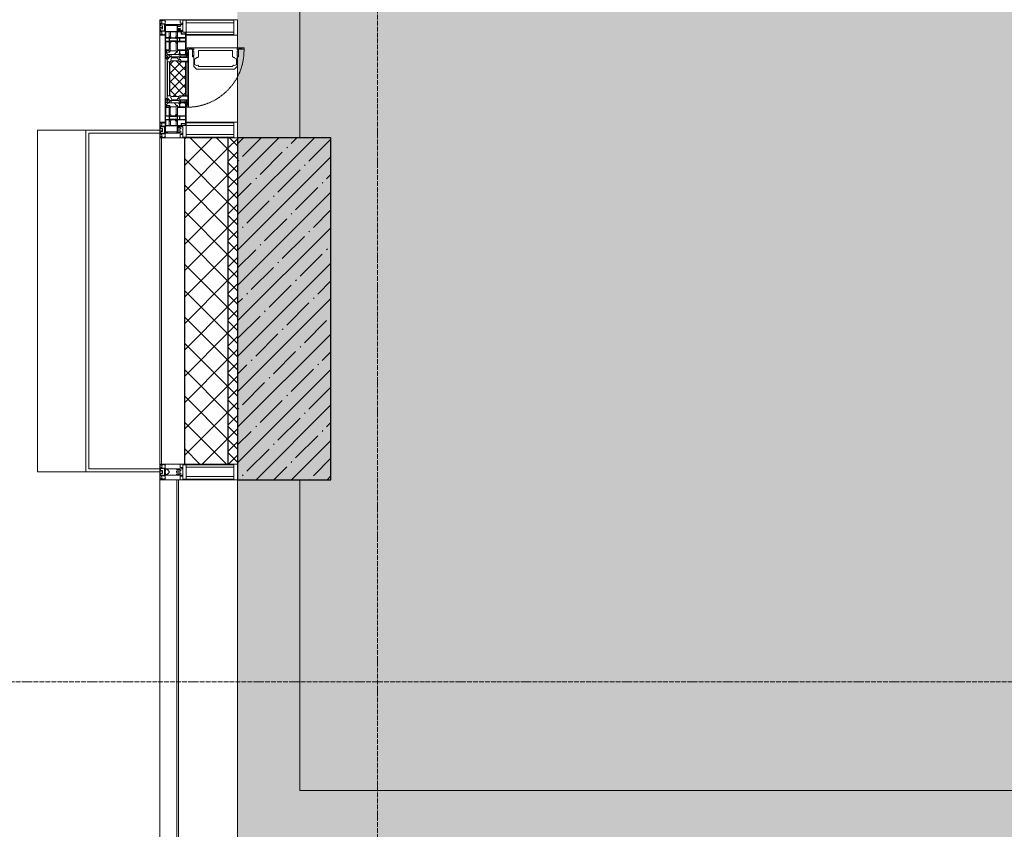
# Model space of a CAD drawing. Header units: millimetres. Extents: x -542966 to 178656, y -69521 to 267189.
# Tile 90 of 256: x -193454 to -190288, y 224961 to 227566. Entities that reach past the tile are written whole.
import ezdxf

# ---------------------------------------------------------------- set-up
doc = ezdxf.new("R2010")
doc.units = ezdxf.units.MM
doc.linetypes.add('-D1-02х01', pattern=[3, 2, -1])
doc.linetypes.add('-D1d1-15x02', pattern=[19, 15, -2, 0, -2])
for name, color, linetype, lineweight in [('_0', 7, 'Continuous', 13), ('A-COLS', 7, 'Continuous', 5), ('A-DETL-GENF', 7, 'Continuous', 5), ('A-GLAZ', 7, 'Continuous', 5), ('A-GLAZ-CURT', 8, 'Continuous', 5), ('A-GLAZ-CWMG', 8, 'Continuous', 5), ('A-WALL', 7, 'Continuous', 5), ('A-WALL-FNSH', 8, 'Continuous', 5), ('I-WALL', 7, 'Continuous', 5), ('S-COLS', 7, 'Continuous', 5), ('S-GRID', 7, 'Continuous', 5)]:
    doc.layers.add(name, color=color, linetype=linetype, lineweight=lineweight)

# ---------------------------------------------------------------- blocks, each defined once
blk = doc.blocks.new('Rectangular Mullion - 50Wx250H-2623690-50_AS_M_L19')
at = {"layer": 'A-DETL-GENF'}
for p, q in [((-25, 84), (-25, 250)), ((-25, 250), (0, 250)), ((-23, 237.3), (0, 237.3)), ((-23, 237.3), (-23, 84)), ((-14.9, 84), (-14.9, 237.3)), ((25, 250), (0, 250)), ((23, 237.3), (0, 237.3)), ((14.9, 84), (14.9, 237.3)), ((23, 237.3), (23, 73.6)), ((25, 65.2), (25, 250)), ((0, 84), (-15, 84)), ((-0.5, 73.6), (-15, 73.6)), ((-10, 71.3), (-12, 71.3)), ((-10, 57.4), (-10, 71.3)), ((-7, 65.2), (-5.9, 67.3)), ((-7, 65.2), (-7, 57)), ((-4.1, 67.3), (-5.9, 67.3)), ((-4.1, 67.3), (-2.9, 65.1)), ((-2.9, 65.1), (-2.9, 57)), ((0, 84), (23, 84)), ((0.5, 73.6), (23, 73.6)), ((4.1, 67.3), (2.9, 65.1)), ((2.9, 65.1), (2.9, 57)), ((4.1, 67.3), (5.9, 67.3)), ((7, 65.2), (5.9, 67.3)), ((7, 65.2), (7, 54.7)), ((10, 71.3), (14, 71.3)), ((10, 53), (10, 71.3)), ((14, 71.3), (14, 65.2)), ((14, 65.2), (25, 65.2)), ((8.7, 53), (7, 54.7)), ((8.7, 53), (10, 53)), ((10, 53), (10, 17)), ((-23.8, 14.6), (-25, 14.2)), ((-25, 0), (-25, 14.2)), ((-23.8, 17), (-23.8, 14.6)), ((-22.5, 10.6), (-23.8, 14.6)), ((-22.5, 10.6), (-23.7, 9.9)), ((-23.7, 1.3), (-23.7, 9.9)), ((-23.7, 1.3), (-11.8, 1.3)), ((-23.2, 10.2), (-22.5, 8)), ((-22.5, 8), (-22.5, 4.5)), ((-21.3, 4.5), (-22.5, 4.5)), ((-22.3, 17), (-22.3, 16)), ((-22.3, 16), (-21.3, 16)), ((-19.9, 17), (-21.3, 16)), ((-21.3, 4.5), (-21.3, 6.5)), ((-21.3, 6.5), (-14.2, 6.5)), ((-7.4, 16.6), (-18.4, 16.6)), ((-14.2, 6.5), (-14.2, 4.5)), ((-13.2, 4.5), (-14.2, 4.5)), ((-13.2, 4.5), (-12.2, 7.2)), ((-12.7, 7.6), (-11.3, 11.4)), ((-12.7, 7.6), (-11.8, 6.9)), ((-12.2, 9), (-12.2, 14.8)), ((-12.2, 14.8), (0, 14.8)), ((-11.8, 1.3), (-11.8, 6.9)), ((-10.5, 11.2), (-11.3, 11.4)), ((-10.5, 1.5), (-10.5, 11.2)), ((-4.8, 1.5), (-10.5, 1.5)), ((0, 8), (-4.8, 8)), ((-4.8, 1.5), (-4.8, 8)), ((-2.6, 16.8), (0, 16.8)), ((2.6, 16.8), (0, 16.8)), ((0, 14.8), (0, 16.8)), ((0, 14.8), (0, 16.8)), ((12.2, 14.8), (0, 14.8)), ((0, 0), (0, 8)), ((0, 8), (4.8, 8)), ((0, 0), (0, 8)), ((4.8, 1.5), (4.8, 8)), ((4.8, 1.5), (10.5, 1.5)), ((8.5, 23), (6, 25.5)), ((6, 18), (7.4, 18)), ((7.4, 18), (7.4, 16.6)), ((7.4, 16.6), (18.4, 16.6)), ((7.5, 18.5), (8.5, 18.5)), ((7.5, 17), (7.5, 18.5)), ((10, 17), (7.5, 17)), ((8.5, 18.5), (8.5, 23)), ((10.5, 11.2), (11.3, 11.4)), ((10.5, 1.5), (10.5, 11.2)), ((12.7, 7.6), (11.3, 11.4)), ((12.7, 7.6), (11.8, 6.9)), ((11.8, 1.3), (11.8, 6.9)), ((23.7, 1.3), (11.8, 1.3)), ((12.2, 9), (12.2, 14.8)), ((13.2, 4.5), (12.2, 7.2)), ((13.2, 4.5), (14.2, 4.5)), ((21.3, 6.5), (14.2, 6.5)), ((14.2, 6.5), (14.2, 4.5)), ((18.4, 16.6), (19, 17.6)), ((19, 17.6), (21.3, 16)), ((22.3, 16), (21.3, 16)), ((21.3, 4.5), (21.3, 6.5)), ((21.3, 4.5), (22.5, 4.5)), ((22.3, 17), (22.3, 16)), ((22.3, 17), (23.8, 17)), ((22.5, 10.6), (23.8, 14.6)), ((22.5, 10.6), (23.7, 9.9)), ((23.2, 10.2), (22.5, 8)), ((22.5, 8), (22.5, 4.5)), ((23.7, 1.3), (23.7, 9.9)), ((23.8, 17), (23.8, 14.6)), ((23.8, 14.6), (25, 14.2)), ((25, 0), (25, 14.2)), ((-25, 0), (0, 0)), ((25, 0), (0, 0))]:
    blk.add_line(p, q, dxfattribs=at)
for centre, start, end in [((-0.5, 73.1), 360, 90), ((0.5, 73.1), 90, 180)]:
    blk.add_arc(centre, 0.5, start, end, dxfattribs=at)
blk = doc.blocks.new('Rectangular Mullion - R_StandardFrame_50Wx250H-4753154-50_AS_M_L19')
at = {"layer": 'A-GLAZ-CWMG', "lineweight": 9}
for p, q in [((-25, -17), (-25, 0)), ((-25, 0), (25, 0)), ((25, 0), (25, -250)), ((-25, -250), (-25, -84)), ((25, -250), (-25, -250))]:
    blk.add_line(p, q, dxfattribs=at)
blk = doc.blocks.new('A_PAN_Створка - 383мм-V22-50_AS_M_L19')
at = {"layer": 'A-GLAZ-CURT'}
h = blk.add_hatch(dxfattribs=at)
h.set_pattern_fill('FP_25', color=256, style=0, pattern_type=2)
h.set_pattern_definition([(315, (-1990, -750), (14.14214, 14.14214), []), (45, (-1990, -750), (-14.14214, 14.14214), [])])
h.paths.add_polyline_path([(-57.2, -60.8), (-54.6, -63.4), (-53.6, -82.7), (54.6, -81.8), (54.6, -63.4), (57.2, -60.8), (57.2, -36.4), (54.9, -34.1), (54.5, -31.8), (-54.5, -31.8), (-54.9, -34.1), (-57.2, -36.4)])
at = {"layer": 'A-DETL-GENF'}
for p, q in [((-70, -32.1), (-61.4, -23.5)), ((61.4, -23.5), (-61.4, -23.5)), ((-55.2, -33.8), (-54.8, -31.5)), ((-54.9, -25.8), (-53.9, -24.8)), ((-54.9, -29.5), (-54.9, -25.8)), ((-53.9, -30.5), (-54.9, -29.5)), ((0, -31.5), (-54.8, -31.5)), ((-53.9, -24.8), (53.9, -24.8)), ((53.9, -30.5), (-53.9, -30.5)), ((0, -31.5), (54.8, -31.5)), ((54.9, -25.8), (53.9, -24.8)), ((53.9, -30.5), (54.9, -29.5)), ((55.2, -33.8), (54.8, -31.5)), ((54.9, -29.5), (54.9, -25.8)), ((70, -32.1), (61.4, -23.5)), ((-73.9, -62.5), (-70, -62.5)), ((-73.9, -87.5), (-73.9, -62.5)), ((-70, -62.5), (-70, -32.1)), ((-61.7, -62.5), (-67.9, -62.5)), ((-67.9, -62.5), (-67.9, -89.3)), ((-67.8, -38.3), (-65.7, -37.4)), ((-67.8, -55.7), (-67.8, -38.3)), ((-66, -56.5), (-67.8, -55.7)), ((-66, -56.5), (-62, -59.1)), ((-65.7, -37.4), (-60.8, -34.7)), ((-62, -59.1), (-60.7, -61)), ((-61.7, -64.9), (-61.7, -62.5)), ((-60.8, -34.7), (-57.3, -35.9)), ((-60.7, -61), (-57.4, -61)), ((-57.4, -61), (-54.9, -63.5)), ((-55.2, -33.8), (-57.3, -35.9)), ((-54.9, -34.1), (-57.2, -36.4)), ((-57.2, -36.4), (-57.2, -60.8)), ((-57.2, -60.8), (-54.6, -63.4)), ((-54.5, -31.8), (-54.9, -34.1)), ((54.5, -31.8), (-54.5, -31.8)), ((54.9, -34.1), (54.5, -31.8)), ((54.6, -63.4), (57.2, -60.8)), ((57.2, -36.4), (54.9, -34.1)), ((57.4, -61), (54.9, -63.5)), ((55.2, -33.8), (57.3, -35.9)), ((57.2, -60.8), (57.2, -36.4)), ((60.8, -34.7), (57.3, -35.9)), ((60.7, -61), (57.4, -61)), ((62, -59.1), (60.7, -61)), ((65.7, -37.4), (60.8, -34.7)), ((61.7, -62.5), (67.9, -62.5)), ((61.7, -64.9), (61.7, -62.5)), ((66, -56.5), (62, -59.1)), ((67.8, -38.3), (65.7, -37.4)), ((66, -56.5), (67.8, -55.7)), ((67.8, -55.7), (67.8, -38.3)), ((67.9, -62.5), (67.9, -89.3)), ((70, -62.5), (70, -32.1)), ((73.9, -62.5), (70, -62.5)), ((73.9, -87.5), (73.9, -62.5)), ((-91.5, -87.5), (-73.9, -87.5)), ((-91.5, -92), (-91.5, -87.5)), ((-91.5, -92), (91.5, -92)), ((-83.4, -90.3), (-83.4, -87.5)), ((-83.4, -90.3), (-69.4, -90.3)), ((-69.4, -66.5), (-73.9, -66.5)), ((-73.9, -81.5), (-69.4, -81.5)), ((-69.4, -85.5), (-73.9, -85.5)), ((-69.4, -81.5), (-69.4, -66.5)), ((-69.4, -90.3), (-69.4, -85.5)), ((-67.9, -89.3), (-66.9, -90.3)), ((-66.9, -90.3), (-57.4, -90.3)), ((-60.1, -67.7), (-61.7, -64.9)), ((-56.4, -67.7), (-60.1, -67.7)), ((-57.4, -90.3), (-56.4, -89.4)), ((-56.4, -89.4), (-56.4, -67.7)), ((-54.9, -63.5), (-54.9, -81.9)), ((-54.9, -81.9), (-53.8, -83)), ((-54.9, -85.6), (-53.9, -84.6)), ((-54.9, -89.3), (-54.9, -85.6)), ((-53.9, -90.3), (-54.9, -89.3)), ((-54.6, -63.4), (-54.6, -81.8)), ((-54.6, -81.8), (-53.6, -82.7)), ((-53.9, -84.6), (53.9, -84.6)), ((53.9, -90.3), (-53.9, -90.3)), ((53.8, -83), (-53.8, -83)), ((-53.6, -82.7), (53.6, -82.7)), ((53.6, -82.7), (54.6, -81.8)), ((54.9, -81.9), (53.8, -83)), ((54.9, -85.6), (53.9, -84.6)), ((53.9, -90.3), (54.9, -89.3)), ((54.6, -81.8), (54.6, -63.4)), ((54.9, -63.5), (54.9, -81.9)), ((54.9, -89.3), (54.9, -85.6)), ((56.4, -67.7), (60.1, -67.7)), ((56.4, -89.4), (56.4, -67.7)), ((57.4, -90.3), (56.4, -89.4)), ((66.9, -90.3), (57.4, -90.3)), ((60.1, -67.7), (61.7, -64.9)), ((67.9, -89.3), (66.9, -90.3)), ((69.4, -66.5), (73.9, -66.5)), ((69.4, -81.5), (69.4, -66.5)), ((73.9, -81.5), (69.4, -81.5)), ((69.4, -85.5), (73.9, -85.5)), ((69.4, -90.3), (69.4, -85.5)), ((83.4, -90.3), (69.4, -90.3)), ((91.5, -87.5), (73.9, -87.5)), ((83.4, -90.3), (83.4, -87.5)), ((91.5, -92), (91.5, -87.5))]:
    blk.add_line(p, q, dxfattribs=at)
at = {"layer": 'A-DETL-GENF', "color": 9, "true_color": 0xc8c8c8}
for p, q in [((95.1, -87.5), (95.1, -105.1)), ((99.6, -87.5), (95.1, -87.5)), ((99.6, -270.5), (99.6, -87.5)), ((39.7, -109), (31.1, -117.6)), ((31.1, -117.6), (31.1, -240.4)), ((41.4, -123.8), (39.1, -124.2)), ((39.1, -179), (39.1, -124.2)), ((70.1, -109), (39.7, -109)), ((41.4, -123.8), (43.5, -121.7)), ((45, -113.3), (42.3, -118.2)), ((42.3, -118.2), (43.5, -121.7)), ((45.9, -111.2), (45, -113.3)), ((63.3, -111.2), (45.9, -111.2)), ((64.1, -113), (63.3, -111.2)), ((64.1, -113), (66.7, -117)), ((66.7, -117), (68.6, -118.3)), ((68.6, -118.3), (68.6, -121.6)), ((68.6, -121.6), (71.1, -124.1)), ((70.1, -105.1), (70.1, -109)), ((95.1, -105.1), (70.1, -105.1)), ((71.1, -124.1), (89.5, -124.1)), ((74.1, -109.6), (74.1, -105.1)), ((89.1, -109.6), (74.1, -109.6)), ((89.1, -105.1), (89.1, -109.6)), ((89.5, -124.1), (90.6, -125.2)), ((90.6, -125.2), (90.6, -232.8)), ((93.1, -109.6), (93.1, -105.1)), ((97.9, -109.6), (93.1, -109.6)), ((97.9, -95.6), (95.1, -95.6)), ((97.9, -95.6), (97.9, -109.6)), ((39.1, -179), (39.1, -233.8)), ((39.7, -249), (31.1, -240.4)), ((41.4, -234.2), (39.1, -233.8)), ((70.1, -249), (39.7, -249)), ((41.4, -234.2), (43.5, -236.3)), ((42.3, -239.8), (43.5, -236.3)), ((45, -244.7), (42.3, -239.8)), ((45.9, -246.8), (45, -244.7)), ((63.3, -246.8), (45.9, -246.8)), ((64.1, -245), (63.3, -246.8)), ((64.1, -245), (66.7, -241)), ((66.7, -241), (68.6, -239.7)), ((68.6, -236.4), (71.1, -233.9)), ((68.6, -239.7), (68.6, -236.4)), ((70.1, -252.9), (70.1, -249)), ((95.1, -252.9), (70.1, -252.9)), ((71.1, -233.9), (89.5, -233.9)), ((74.1, -248.4), (74.1, -252.9)), ((89.1, -248.4), (74.1, -248.4)), ((89.1, -252.9), (89.1, -248.4)), ((89.5, -233.9), (90.6, -232.8)), ((93.1, -248.4), (93.1, -252.9)), ((97.9, -248.4), (93.1, -248.4)), ((95.1, -270.5), (95.1, -252.9)), ((97.9, -262.4), (97.9, -248.4)), ((97.9, -262.4), (95.1, -262.4)), ((99.6, -270.5), (95.1, -270.5))]:
    blk.add_line(p, q, dxfattribs=at)
at = {"layer": 'A-GLAZ'}
for p, q in [((-67.9, -17), (-171, -17)), ((-171, -17), (-171, -57)), ((-171, -18.5), (-153.5, -18.5)), ((-153.5, -18.5), (-152, -20)), ((-152, -20), (-152, -73.5)), ((-150.5, -17), (-150.5, -29.4)), ((-132.4, -18.6), (-150.5, -18.6)), ((-150.5, -29.4), (-132.4, -29.4)), ((-137.2, -31), (-135.8, -35)), ((-132.5, -31), (-137.2, -31)), ((-132.5, -31.9), (-132.5, -31)), ((-132.4, -29.4), (-132.4, -18.6)), ((-131, -18.2), (-131, -29.5)), ((-120.8, -18.2), (-131, -18.2)), ((-131, -29.5), (-120.8, -29.5)), ((-131, -30.9), (-131, -33)), ((-120.8, -30.9), (-131, -30.9)), ((-120.8, -18.2), (-120.8, -29.5)), ((-120.8, -30.9), (-120.8, -33)), ((-119.3, -18.6), (-92.5, -18.6)), ((-119.3, -29.4), (-119.3, -18.6)), ((-92.5, -29.4), (-119.3, -29.4)), ((-119.3, -31), (-114.6, -31)), ((-119.3, -31.9), (-119.3, -31)), ((-114.6, -31), (-115.9, -35)), ((-92.5, -18.6), (-92.5, -29.4)), ((-90.8, -18.5), (-90.8, -29.4)), ((-87.3, -18.5), (-90.8, -18.5)), ((-90.8, -29.4), (-85.9, -29.4)), ((-87.3, -20.4), (-87.3, -18.5)), ((-87.3, -20.4), (-87.3, -21.9)), ((-84.8, -20.4), (-87.3, -20.4)), ((-87.3, -21.9), (-85.9, -21.9)), ((-85.9, -18.2), (-85.9, -20.4)), ((-75.9, -18.2), (-85.9, -18.2)), ((-85.9, -21.9), (-85.9, -29.4)), ((-85.9, -29.4), (-85.9, -32.5)), ((-83.4, -20.4), (-84.8, -20.4)), ((-70, -33.8), (-83.4, -20.4)), ((-78, -84), (-78, -23.5)), ((-78, -23.5), (-67.9, -23.5)), ((-75.9, -21.5), (-75.9, -18.2)), ((-75.9, -21.5), (-75.9, -23.5)), ((-74.9, -21.5), (-75.9, -21.5)), ((-75.9, -23.5), (-73, -23.5)), ((-74.9, -17.9), (-74.9, -21.5)), ((-68.9, -17.9), (-74.9, -17.9)), ((-67.2, -29.3), (-73, -23.5)), ((-61.4, -23.5), (-70, -32.1)), ((-68.9, -21.5), (-68.9, -17.9)), ((-67.9, -21.5), (-68.9, -21.5)), ((67.9, -17), (-67.9, -17)), ((-61.4, -23.5), (-67.9, -17)), ((-67.9, -17), (-67.9, -23.5)), ((-67.9, -17), (67.9, -17)), ((-67.9, -21.5), (-67.9, -23.5)), ((-67.9, -23.5), (-64.6, -26.8)), ((-67.9, -23.5), (-64.6, -26.8)), ((-64.6, -26.8), (-67.2, -29.3)), ((-64.6, -26.8), (-61.4, -23.5)), ((61.4, -23.5), (-61.4, -23.5)), ((67.9, -17), (61.4, -23.5)), ((70, -32.1), (61.4, -23.5)), ((61.4, -23.5), (64.6, -26.8)), ((67.9, -23.5), (64.6, -26.8)), ((64.6, -26.8), (67.9, -23.5)), ((64.6, -26.8), (67.2, -29.3)), ((67.2, -29.3), (73, -23.5)), ((67.9, -23.5), (67.9, -17)), ((171, -17), (67.9, -17)), ((67.9, -21.5), (67.9, -23.5)), ((67.9, -21.5), (68.9, -21.5)), ((67.9, -23.5), (78, -23.5)), ((68.9, -17.9), (74.9, -17.9)), ((68.9, -21.5), (68.9, -17.9)), ((70, -33.8), (83.4, -20.4)), ((75.9, -23.5), (73, -23.5)), ((74.9, -17.9), (74.9, -21.5)), ((74.9, -21.5), (75.9, -21.5)), ((75.9, -18.2), (85.9, -18.2)), ((75.9, -21.5), (75.9, -18.2)), ((75.9, -21.5), (75.9, -23.5)), ((78, -23.5), (78, -84)), ((83.4, -20.4), (84.8, -20.4)), ((84.8, -20.4), (87.3, -20.4)), ((85.9, -18.2), (85.9, -20.4)), ((85.9, -21.9), (85.9, -29.4)), ((87.3, -21.9), (85.9, -21.9)), ((85.9, -29.4), (85.9, -32.5)), ((90.8, -29.4), (85.9, -29.4)), ((87.3, -18.5), (90.8, -18.5)), ((87.3, -20.4), (87.3, -18.5)), ((87.3, -20.4), (87.3, -21.9)), ((90.8, -18.5), (90.8, -29.4)), ((92.5, -18.6), (92.5, -29.4)), ((119.3, -18.6), (92.5, -18.6)), ((92.5, -29.4), (119.3, -29.4)), ((114.6, -31), (115.9, -35)), ((119.3, -31), (114.6, -31)), ((119.3, -29.4), (119.3, -18.6)), ((119.3, -31.9), (119.3, -31)), ((120.8, -18.2), (120.8, -29.5)), ((120.8, -18.2), (131, -18.2)), ((131, -29.5), (120.8, -29.5)), ((120.8, -30.9), (120.8, -33)), ((120.8, -30.9), (131, -30.9)), ((131, -18.2), (131, -29.5)), ((131, -30.9), (131, -33)), ((132.4, -18.6), (150.5, -18.6)), ((132.4, -29.4), (132.4, -18.6)), ((150.5, -29.4), (132.4, -29.4)), ((132.5, -31), (137.2, -31)), ((132.5, -31.9), (132.5, -31)), ((137.2, -31), (135.8, -35)), ((150.5, -17), (150.5, -29.4)), ((153.5, -18.5), (152, -20)), ((152, -20), (152, -73.5)), ((171, -18.5), (153.5, -18.5)), ((171, -57), (171, -17)), ((-171, -55.5), (-152, -55.5)), ((-171, -57), (-156, -57)), ((-153, -60), (-153, -73.5)), ((-150.5, -33.6), (-150.5, -68)), ((-136.3, -33.6), (-150.5, -33.6)), ((-136.4, -52.4), (-150.5, -52.4)), ((-150.5, -56.6), (-132.4, -56.6)), ((-137.2, -54.8), (-135.8, -50.8)), ((-132.5, -54.8), (-137.2, -54.8)), ((-132.1, -36.8), (-135.8, -35)), ((-132.1, -49), (-135.8, -50.8)), ((-132.5, -31.9), (-133.4, -33.7)), ((-133.4, -33.7), (-130.1, -35.3)), ((-133.4, -52), (-130.1, -50.4)), ((-132.5, -53.8), (-133.4, -52)), ((-132.5, -53.8), (-132.5, -54.8)), ((-132.4, -56.6), (-132.4, -82.5)), ((-132.1, -49), (-132.1, -36.8)), ((-129.4, -34.6), (-131, -33)), ((-129.4, -51.1), (-131, -52.7)), ((-131, -55.1), (-131, -52.7)), ((-120.8, -55.1), (-131, -55.1)), ((-131, -56.5), (-131, -62.6)), ((-131, -56.5), (-120.8, -56.5)), ((-120.8, -62.6), (-131, -62.6)), ((-130.1, -35.3), (-129.4, -34.6)), ((-130.1, -35.3), (-130.1, -50.4)), ((-130.1, -50.4), (-129.4, -51.1)), ((-122.4, -34.6), (-120.8, -33)), ((-121.7, -35.3), (-122.4, -34.6)), ((-121.7, -50.4), (-122.4, -51.1)), ((-122.4, -51.1), (-120.8, -52.7)), ((-118.4, -33.7), (-121.7, -35.3)), ((-121.7, -35.3), (-121.7, -50.4)), ((-118.4, -52), (-121.7, -50.4)), ((-120.8, -55.1), (-120.8, -52.7)), ((-120.8, -56.5), (-120.8, -62.6)), ((-119.7, -36.8), (-115.9, -35)), ((-119.7, -49), (-119.7, -36.8)), ((-119.7, -49), (-115.9, -50.8)), ((-119.3, -31.9), (-118.4, -33.7)), ((-119.3, -53.8), (-118.4, -52)), ((-119.3, -53.8), (-119.3, -54.8)), ((-119.3, -54.8), (-114.6, -54.8)), ((-119.3, -56.6), (-119.3, -82.5)), ((-92.5, -56.6), (-119.3, -56.6)), ((-114.6, -54.8), (-115.9, -50.8)), ((-94.1, -33.5), (-115.4, -33.5)), ((-94.1, -52.5), (-115.3, -52.5)), ((-89.9, -35.1), (-94.1, -33.5)), ((-89.9, -50.9), (-94.1, -52.5)), ((-92.5, -56.6), (-92.5, -82.5)), ((-90.8, -56.6), (-85.9, -56.6)), ((-90.8, -62.7), (-90.8, -56.6)), ((-80.4, -62.7), (-90.8, -62.7)), ((-89.9, -32.5), (-89.9, -35.1)), ((-85.9, -32.5), (-89.9, -32.5)), ((-89.9, -35.1), (-89.9, -50.9)), ((-89.9, -52.2), (-89.9, -50.9)), ((-89.9, -52.2), (-88.6, -53.5)), ((-85.9, -53.5), (-88.6, -53.5)), ((-85.9, -53.5), (-78, -45.6)), ((-85.9, -56.6), (-85.9, -53.5)), ((-80.4, -61.1), (-80.4, -62.7)), ((-78, -61.1), (-80.4, -61.1)), ((-78, -36.8), (-70, -36.8)), ((-78, -45.6), (-78, -36.8)), ((-78, -66.1), (-78, -61.1)), ((-70, -62.5), (-73.9, -62.5)), ((-73.9, -62.5), (-73.9, -87.5)), ((-70, -32.1), (-70, -62.5)), ((-70, -36.8), (-70, -33.8)), ((70, -62.5), (70, -32.1)), ((70, -36.8), (70, -33.8)), ((78, -36.8), (70, -36.8)), ((73.9, -62.5), (70, -62.5)), ((73.9, -87.5), (73.9, -62.5)), ((78, -45.6), (78, -36.8)), ((85.9, -53.5), (78, -45.6)), ((78, -61.1), (80.4, -61.1)), ((78, -66.1), (78, -61.1)), ((80.4, -61.1), (80.4, -62.7)), ((80.4, -62.7), (90.8, -62.7)), ((85.9, -32.5), (89.9, -32.5)), ((85.9, -53.5), (88.6, -53.5)), ((85.9, -56.6), (85.9, -53.5)), ((90.8, -56.6), (85.9, -56.6)), ((89.9, -52.2), (88.6, -53.5)), ((89.9, -32.5), (89.9, -35.1)), ((89.9, -35.1), (94.1, -33.5)), ((89.9, -35.1), (89.9, -50.9)), ((89.9, -50.9), (94.1, -52.5)), ((89.9, -52.2), (89.9, -50.9)), ((90.8, -62.7), (90.8, -56.6)), ((92.5, -56.6), (119.3, -56.6)), ((92.5, -56.6), (92.5, -82.5)), ((94.1, -33.5), (115.4, -33.5)), ((94.1, -52.5), (115.3, -52.5)), ((114.6, -54.8), (115.9, -50.8)), ((119.3, -54.8), (114.6, -54.8)), ((119.7, -36.8), (115.9, -35)), ((119.7, -49), (115.9, -50.8)), ((119.3, -31.9), (118.4, -33.7)), ((118.4, -33.7), (121.7, -35.3)), ((118.4, -52), (121.7, -50.4)), ((119.3, -53.8), (118.4, -52)), ((119.3, -53.8), (119.3, -54.8)), ((119.3, -56.6), (119.3, -82.5)), ((119.7, -49), (119.7, -36.8)), ((122.4, -34.6), (120.8, -33)), ((122.4, -51.1), (120.8, -52.7)), ((120.8, -55.1), (120.8, -52.7)), ((120.8, -55.1), (131, -55.1)), ((120.8, -56.5), (120.8, -62.6)), ((131, -56.5), (120.8, -56.5)), ((120.8, -62.6), (131, -62.6)), ((121.7, -35.3), (122.4, -34.6)), ((121.7, -35.3), (121.7, -50.4)), ((121.7, -50.4), (122.4, -51.1)), ((129.4, -34.6), (131, -33)), ((130.1, -35.3), (129.4, -34.6)), ((130.1, -50.4), (129.4, -51.1)), ((129.4, -51.1), (131, -52.7)), ((133.4, -33.7), (130.1, -35.3)), ((130.1, -35.3), (130.1, -50.4)), ((133.4, -52), (130.1, -50.4)), ((131, -55.1), (131, -52.7)), ((131, -56.5), (131, -62.6)), ((132.1, -36.8), (135.8, -35)), ((132.1, -49), (132.1, -36.8)), ((132.1, -49), (135.8, -50.8)), ((150.5, -56.6), (132.4, -56.6)), ((132.4, -56.6), (132.4, -82.5)), ((132.5, -31.9), (133.4, -33.7)), ((132.5, -53.8), (133.4, -52)), ((132.5, -53.8), (132.5, -54.8)), ((132.5, -54.8), (137.2, -54.8)), ((137.2, -54.8), (135.8, -50.8)), ((136.3, -33.6), (150.5, -33.6)), ((136.4, -52.4), (150.5, -52.4)), ((150.5, -33.6), (150.5, -68)), ((171, -55.5), (152, -55.5)), ((153, -73.5), (153, -60)), ((156, -57), (171, -57)), ((-153, -73.5), (-150, -73.5)), ((-150.5, -68), (-143.5, -68)), ((-150.5, -69.5), (-150.5, -73.5)), ((-145, -69.5), (-150.5, -69.5)), ((-150, -73.5), (-150, -84)), ((-150, -84), (-78, -84)), ((-148.5, -81), (-148.5, -82.5)), ((-143.5, -81), (-148.5, -81)), ((-148.5, -82.5), (-132.4, -82.5)), ((-145, -69.5), (-145, -79.5)), ((-143.5, -68), (-143.5, -81)), ((-131, -64.6), (-120.8, -64.6)), ((-131, -82.5), (-131, -64.6)), ((-131, -82.5), (-120.8, -82.5)), ((-120.8, -82.5), (-120.8, -64.6)), ((-119.3, -82.5), (-92.5, -82.5)), ((-73.9, -87.5), (-91.5, -87.5)), ((-91.5, -87.5), (-91.5, -92)), ((-91.5, -92), (91.5, -92)), ((-90.8, -64.6), (-90.8, -82.5)), ((-80.1, -64.6), (-90.8, -64.6)), ((-90.8, -82.5), (-79.5, -82.5)), ((-78, -84), (-85, -84)), ((-85, -84), (-85, -87.5)), ((-85, -87.5), (-78, -87.5)), ((-80.1, -66.1), (-80.1, -64.6)), ((-78, -66.1), (-80.1, -66.1)), ((-79.5, -80.6), (-78, -80.6)), ((-79.5, -82.5), (-79.5, -80.6)), ((-78, -87.5), (-78, -84)), ((-78, -84), (-73.9, -84)), ((73.9, -84), (78, -84)), ((91.5, -87.5), (73.9, -87.5)), ((78, -66.1), (80.1, -66.1)), ((79.5, -80.6), (78, -80.6)), ((78, -87.5), (78, -84)), ((78, -84), (85, -84)), ((78, -84), (150, -84)), ((85, -87.5), (78, -87.5)), ((79.5, -82.5), (79.5, -80.6)), ((90.8, -82.5), (79.5, -82.5)), ((80.1, -64.6), (90.8, -64.6)), ((80.1, -66.1), (80.1, -64.6)), ((85, -84), (85, -87.5)), ((90.8, -64.6), (90.8, -82.5)), ((91.5, -92), (91.5, -87.5)), ((119.3, -82.5), (92.5, -82.5)), ((120.8, -82.5), (120.8, -64.6)), ((131, -64.6), (120.8, -64.6)), ((131, -82.5), (120.8, -82.5)), ((131, -82.5), (131, -64.6)), ((148.5, -82.5), (132.4, -82.5)), ((143.5, -68), (143.5, -81)), ((150.5, -68), (143.5, -68)), ((143.5, -81), (148.5, -81)), ((145, -69.5), (150.5, -69.5)), ((145, -69.5), (145, -79.5)), ((148.5, -81), (148.5, -82.5)), ((150, -84), (150, -73.5)), ((150, -73.5), (153, -73.5)), ((150.5, -69.5), (150.5, -73.5))]:
    blk.add_line(p, q, dxfattribs=at)
for centre, start, end in [((-156, -60), 0, 90), ((156, -60), 90, 180)]:
    blk.add_arc(centre, 3, start, end, dxfattribs=at)
at = {"layer": 'A-GLAZ', "linetype": '-D1-02х01'}
blk.add_arc((91.4, -87.5), 183, 181.4091, 271.1445, dxfattribs=at)
blk = doc.blocks.new('Rectangular Mullion - 50Wx250H-V3-50_AS_M_L19')
at = {"layer": 'A-DETL-GENF'}
for p, q in [((-25, 65.2), (-25, 250)), ((-25, 250), (0, 250)), ((-23, 237.3), (0, 237.3)), ((-23, 237.3), (-23, 73.6)), ((-14.9, 84), (-14.9, 237.3)), ((25, 250), (0, 250)), ((23, 237.3), (0, 237.3)), ((14.9, 84), (14.9, 237.3)), ((23, 237.3), (23, 84)), ((25, 84), (25, 250)), ((-14, 65.2), (-25, 65.2)), ((0, 84), (-23, 84)), ((-0.5, 73.6), (-23, 73.6)), ((-14, 71.3), (-14, 65.2)), ((-10, 71.3), (-14, 71.3)), ((-10, 53), (-10, 71.3)), ((-7, 65.2), (-5.9, 67.3)), ((-7, 65.2), (-7, 54.7)), ((-4.1, 67.3), (-5.9, 67.3)), ((-4.1, 67.3), (-2.9, 65.1)), ((-2.9, 65.1), (-2.9, 57)), ((0, 84), (15, 84)), ((0.5, 73.6), (15, 73.6)), ((4.1, 67.3), (2.9, 65.1)), ((2.9, 65.1), (2.9, 57)), ((4.1, 67.3), (5.9, 67.3)), ((7, 65.2), (5.9, 67.3)), ((7, 65.2), (7, 57)), ((10, 71.3), (12, 71.3)), ((10, 57.4), (10, 71.3)), ((-8.7, 53), (-10, 53)), ((-10, 53), (-10, 17)), ((-8.7, 53), (-7, 54.7)), ((-23.8, 14.6), (-25, 14.2)), ((-25, 0), (-25, 14.2)), ((-22.3, 17), (-23.8, 17)), ((-23.8, 17), (-23.8, 14.6)), ((-22.5, 10.6), (-23.8, 14.6)), ((-22.5, 10.6), (-23.7, 9.9)), ((-23.7, 1.3), (-23.7, 9.9)), ((-23.7, 1.3), (-11.8, 1.3)), ((-23.2, 10.2), (-22.5, 8)), ((-22.5, 8), (-22.5, 4.5)), ((-21.3, 4.5), (-22.5, 4.5)), ((-22.3, 17), (-22.3, 16)), ((-22.3, 16), (-21.3, 16)), ((-19, 17.6), (-21.3, 16)), ((-21.3, 4.5), (-21.3, 6.5)), ((-21.3, 6.5), (-14.2, 6.5)), ((-18.4, 16.6), (-19, 17.6)), ((-7.4, 16.6), (-18.4, 16.6)), ((-14.2, 6.5), (-14.2, 4.5)), ((-13.2, 4.5), (-14.2, 4.5)), ((-13.2, 4.5), (-12.2, 7.2)), ((-12.7, 7.6), (-11.3, 11.4)), ((-12.7, 7.6), (-11.8, 6.9)), ((-12.2, 9), (-12.2, 14.8)), ((-12.2, 14.8), (0, 14.8)), ((-11.8, 1.3), (-11.8, 6.9)), ((-10.5, 11.2), (-11.3, 11.4)), ((-10.5, 1.5), (-10.5, 11.2)), ((-4.8, 1.5), (-10.5, 1.5)), ((-10, 17), (-7.5, 17)), ((-8.5, 23), (-6, 25.5)), ((-8.5, 18.5), (-8.5, 23)), ((-7.5, 18.5), (-8.5, 18.5)), ((-7.5, 17), (-7.5, 18.5)), ((-7.4, 18), (-7.4, 16.6)), ((-6, 18), (-7.4, 18)), ((0, 8), (-4.8, 8)), ((-4.8, 1.5), (-4.8, 8)), ((-2.6, 16.8), (0, 16.8)), ((2.6, 16.8), (0, 16.8)), ((0, 14.8), (0, 16.8)), ((0, 14.8), (0, 16.8)), ((12.2, 14.8), (0, 14.8)), ((0, 0), (0, 8)), ((0, 8), (4.8, 8)), ((0, 0), (0, 8)), ((4.8, 1.5), (4.8, 8)), ((4.8, 1.5), (10.5, 1.5)), ((7.4, 16.6), (18.4, 16.6)), ((10.5, 11.2), (11.3, 11.4)), ((10.5, 1.5), (10.5, 11.2)), ((12.7, 7.6), (11.3, 11.4)), ((12.7, 7.6), (11.8, 6.9)), ((11.8, 1.3), (11.8, 6.9)), ((23.7, 1.3), (11.8, 1.3)), ((12.2, 9), (12.2, 14.8)), ((13.2, 4.5), (12.2, 7.2)), ((13.2, 4.5), (14.2, 4.5)), ((21.3, 6.5), (14.2, 6.5)), ((14.2, 6.5), (14.2, 4.5)), ((19.9, 17), (21.3, 16)), ((22.3, 16), (21.3, 16)), ((21.3, 4.5), (21.3, 6.5)), ((21.3, 4.5), (22.5, 4.5)), ((22.3, 17), (22.3, 16)), ((22.5, 10.6), (23.8, 14.6)), ((22.5, 10.6), (23.7, 9.9)), ((23.2, 10.2), (22.5, 8)), ((22.5, 8), (22.5, 4.5)), ((23.7, 1.3), (23.7, 9.9)), ((23.8, 17), (23.8, 14.6)), ((23.8, 14.6), (25, 14.2)), ((25, 0), (25, 14.2)), ((-25, 0), (0, 0)), ((25, 0), (0, 0))]:
    blk.add_line(p, q, dxfattribs=at)
for centre, start, end in [((-0.5, 73.1), 360, 90), ((0.5, 73.1), 90, 180)]:
    blk.add_arc(centre, 0.5, start, end, dxfattribs=at)
blk = doc.blocks.new('Rectangular Mullion - R_StandardFrame_50Wx250H-4754380-50_AS_M_L19')
at = {"layer": 'A-GLAZ-CWMG', "lineweight": 9}
for p, q in [((-25, -250), (-25, 0)), ((-25, 0), (25, 0)), ((25, 0), (25, -17)), ((25, -84), (25, -250)), ((25, -250), (-25, -250))]:
    blk.add_line(p, q, dxfattribs=at)
blk = doc.blocks.new('System Panel - A_PAN_Glass-4834180-50_AS_M_L19')
at = {"layer": 'A-GLAZ-CURT'}
for p, q in [((675, 55), (-675, 55)), ((-675, 55), (-675, 0)), ((675, 0), (675, 55)), ((-675, 0), (675, 0))]:
    blk.add_line(p, q, dxfattribs=at)
blk = doc.blocks.new('Rectangular Mullion - 50Wx250H-V1-50_AS_M_L19')
at = {"layer": 'A-DETL-GENF'}
for p, q in [((-25, 65.2), (-25, 250)), ((-25, 250), (0, 250)), ((-23, 237.3), (0, 237.3)), ((-23, 237.3), (-23, 73.6)), ((-14.9, 84), (-14.9, 237.3)), ((25, 250), (0, 250)), ((23, 237.3), (0, 237.3)), ((14.9, 84), (14.9, 237.3)), ((23, 237.3), (23, 73.6)), ((25, 65.2), (25, 250)), ((-14, 65.2), (-25, 65.2)), ((0, 84), (-23, 84)), ((-0.5, 73.6), (-23, 73.6)), ((-14, 71.3), (-14, 65.2)), ((-10, 71.3), (-14, 71.3)), ((-10, 53), (-10, 71.3)), ((-7, 65.2), (-5.9, 67.3)), ((-7, 65.2), (-7, 54.7)), ((-4.1, 67.3), (-5.9, 67.3)), ((-4.1, 67.3), (-2.9, 65.1)), ((-2.9, 65.1), (-2.9, 54.6)), ((0, 84), (23, 84)), ((0.5, 73.6), (23, 73.6)), ((4.1, 67.3), (2.9, 65.1)), ((2.9, 65.1), (2.9, 54.6)), ((4.1, 67.3), (5.9, 67.3)), ((7, 65.2), (5.9, 67.3)), ((7, 65.2), (7, 54.7)), ((10, 71.3), (14, 71.3)), ((10, 53), (10, 71.3)), ((14, 71.3), (14, 65.2)), ((14, 65.2), (25, 65.2)), ((-8.7, 53), (-10, 53)), ((-10, 53), (-10, 17)), ((-8.7, 53), (-7, 54.7)), ((-1.3, 53), (-2.9, 54.6)), ((0, 53), (-1.3, 53)), ((0, 53), (1.3, 53)), ((1.3, 53), (2.9, 54.6)), ((8.7, 53), (7, 54.7)), ((8.7, 53), (10, 53)), ((10, 53), (10, 17)), ((-23.8, 14.6), (-25, 14.2)), ((-25, 0), (-25, 14.2)), ((-22.3, 17), (-23.8, 17)), ((-23.8, 17), (-23.8, 14.6)), ((-22.5, 10.6), (-23.8, 14.6)), ((-22.5, 10.6), (-23.7, 9.9)), ((-23.7, 1.3), (-23.7, 9.9)), ((-23.7, 1.3), (-11.8, 1.3)), ((-23.2, 10.2), (-22.5, 8)), ((-22.5, 8), (-22.5, 4.5)), ((-21.3, 4.5), (-22.5, 4.5)), ((-22.3, 17), (-22.3, 16)), ((-22.3, 16), (-21.3, 16)), ((-19, 17.6), (-21.3, 16)), ((-21.3, 4.5), (-21.3, 6.5)), ((-21.3, 6.5), (-14.2, 6.5)), ((-18.4, 16.6), (-19, 17.6)), ((-7.4, 16.6), (-18.4, 16.6)), ((-14.2, 6.5), (-14.2, 4.5)), ((-13.2, 4.5), (-14.2, 4.5)), ((-13.2, 4.5), (-12.2, 7.2)), ((-12.7, 7.6), (-11.3, 11.4)), ((-12.7, 7.6), (-11.8, 6.9)), ((-12.2, 9), (-12.2, 14.8)), ((-12.2, 14.8), (0, 14.8)), ((-11.8, 1.3), (-11.8, 6.9)), ((-10.5, 11.2), (-11.3, 11.4)), ((-10.5, 1.5), (-10.5, 11.2)), ((-4.8, 1.5), (-10.5, 1.5)), ((-10, 17), (-7.5, 17)), ((-8.5, 23), (-1.5, 30)), ((-8.5, 18.5), (-8.5, 23)), ((-7.5, 18.5), (-8.5, 18.5)), ((-7.5, 17), (-7.5, 18.5)), ((-7.4, 18), (-7.4, 16.6)), ((-2.6, 18), (-7.4, 18)), ((0, 8), (-4.8, 8)), ((-4.8, 1.5), (-4.8, 8)), ((-2.6, 18), (-2.6, 16.8)), ((-2.6, 16.8), (0, 16.8)), ((-1.5, 30), (0, 30)), ((1.5, 30), (0, 30)), ((2.6, 16.8), (0, 16.8)), ((0, 14.8), (0, 16.8)), ((0, 14.8), (0, 16.8)), ((12.2, 14.8), (0, 14.8)), ((0, 0), (0, 8)), ((0, 8), (4.8, 8)), ((0, 0), (0, 8)), ((8.5, 23), (1.5, 30)), ((2.6, 18), (2.6, 16.8)), ((2.6, 18), (7.4, 18)), ((4.8, 1.5), (4.8, 8)), ((4.8, 1.5), (10.5, 1.5)), ((7.4, 18), (7.4, 16.6)), ((7.4, 16.6), (18.4, 16.6)), ((7.5, 18.5), (8.5, 18.5)), ((7.5, 17), (7.5, 18.5)), ((10, 17), (7.5, 17)), ((8.5, 18.5), (8.5, 23)), ((10.5, 11.2), (11.3, 11.4)), ((10.5, 1.5), (10.5, 11.2)), ((12.7, 7.6), (11.3, 11.4)), ((12.7, 7.6), (11.8, 6.9)), ((11.8, 1.3), (11.8, 6.9)), ((23.7, 1.3), (11.8, 1.3)), ((12.2, 9), (12.2, 14.8)), ((13.2, 4.5), (12.2, 7.2)), ((13.2, 4.5), (14.2, 4.5)), ((21.3, 6.5), (14.2, 6.5)), ((14.2, 6.5), (14.2, 4.5)), ((18.4, 16.6), (19, 17.6)), ((19, 17.6), (21.3, 16)), ((22.3, 16), (21.3, 16)), ((21.3, 4.5), (21.3, 6.5)), ((21.3, 4.5), (22.5, 4.5)), ((22.3, 17), (22.3, 16)), ((22.3, 17), (23.8, 17)), ((22.5, 10.6), (23.8, 14.6)), ((22.5, 10.6), (23.7, 9.9)), ((23.2, 10.2), (22.5, 8)), ((22.5, 8), (22.5, 4.5)), ((23.7, 1.3), (23.7, 9.9)), ((23.8, 17), (23.8, 14.6)), ((23.8, 14.6), (25, 14.2)), ((25, 0), (25, 14.2)), ((-25, 0), (0, 0)), ((25, 0), (0, 0))]:
    blk.add_line(p, q, dxfattribs=at)
for centre, start, end in [((-0.5, 73.1), 360, 90), ((0.5, 73.1), 90, 180)]:
    blk.add_arc(centre, 0.5, start, end, dxfattribs=at)
blk = doc.blocks.new('Rectangular Mullion - R_StandardFrame_50Wx250H-4778971-50_AS_M_L19')
at = {"layer": 'A-GLAZ-CWMG', "lineweight": 9}
for p, q in [((-25, -250), (-25, 0)), ((-25, 0), (25, 0)), ((25, 0), (25, -250)), ((25, -250), (-25, -250))]:
    blk.add_line(p, q, dxfattribs=at)
blk = doc.blocks.new('Rectangular Mullion - R_StandardFrame_50Wx250H-3340179-50_AS_M_L19')
at = {"layer": 'A-GLAZ-CWMG'}
for p, q in [((-750, 2130), (-750, 1850)), ((-500, 2130), (-500, 2089.6)), ((-500, 2060.1), (-500, 1850))]:
    blk.add_line(p, q, dxfattribs=at)
blk = doc.blocks.new('Rectangular Mullion - R_InvisibleFrame_50Wx250H-3586623-50_AS_M_L19')
at = {"layer": 'A-GLAZ-CWMG'}
for p, q in [((-690, 700), (-690, -650)), ((-500, 700), (-500, -500))]:
    blk.add_line(p, q, dxfattribs=at)
blk = doc.blocks.new('RST_AR_KMN_R22_B3_FCD_rvt-1-50_AS_M_L19')
at = {"layer": 'A-WALL'}
h = blk.add_hatch(dxfattribs=at)
h.set_pattern_fill('FP_7', color=256, style=0, pattern_type=2)
h.set_pattern_definition([(45, (0, 0), (-42.4264, 42.4264), []), (135, (0, 0), (-42.4264, -42.4264), [])])
h.paths.add_polyline_path([(-530, 750), (-530, 1800), (-670, 1800), (-670, 750)])
h = blk.add_hatch(dxfattribs=at)
h.set_pattern_fill('FP_6', color=256, style=0, pattern_type=2)
h.set_pattern_definition([(45, (0, 0), (-21.2132, 21.2132), []), (135, (0, 0), (-21.2132, -21.2132), [])])
h.paths.add_polyline_path([(-500, 750), (-500, 1800), (-530, 1800), (-530, 750)])
at = {"layer": 'A-COLS'}
for p, q in [((-1143.3, 1825), (-988.5, 1825)), ((-1143.3, 1825), (-1143.3, 725)), ((-988.5, 725), (-1143.3, 725))]:
    blk.add_line(p, q, dxfattribs=at)
at = {"layer": 'A-COLS', "lineweight": 18}
for p, q in [((-750, 1825), (-988.5, 1825)), ((-988.5, 1825), (-988.5, 725)), ((-978.5, 735), (-978.5, 1815)), ((-978.5, 1815), (-750, 1815)), ((-750, 1815), (-750, 1825)), ((-750, 735), (-978.5, 735)), ((-750, 725), (-750, 735)), ((-988.5, 725), (-750, 725))]:
    blk.add_line(p, q, dxfattribs=at)
at = {"layer": 'A-WALL'}
for p, q in [((-670, 1800), (-745, 1800)), ((-745, 750), (-745, 1800)), ((-500, 1800), (-530, 1800)), ((-500, 750), (-500, 1800)), ((-745, 750), (-670, 750)), ((-530, 750), (-500, 750))]:
    blk.add_line(p, q, dxfattribs=at)
at = {"layer": 'A-WALL', "lineweight": 25}
for p, q in [((-530, 1800), (-670, 1800)), ((-670, 750), (-670, 1800)), ((-530, 750), (-530, 1800)), ((-670, 750), (-530, 750))]:
    blk.add_line(p, q, dxfattribs=at)
at = {"layer": 'A-WALL-FNSH'}
for p, q in [((-750, 1800), (-750, 750)), ((-745, 1800), (-750, 1800)), ((-750, 750), (-745, 750))]:
    blk.add_line(p, q, dxfattribs=at)
at = {"layer": 'A-GLAZ-CURT', "lineweight": 5}
for name, p, rotation in [('A_PAN_Створка - 383мм-V22-50_AS_M_L19', (-750, 1990), 89.99999999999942), ('System Panel - A_PAN_Glass-4834180-50_AS_M_L19', (-750, 25), 269.9999999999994)]:
    blk.add_blockref(name, p, dxfattribs=dict(at, rotation=rotation))
at = {"layer": 'A-GLAZ-CWMG', "lineweight": 5, "rotation": 269.9999999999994}
for name, p in [('Rectangular Mullion - 50Wx250H-V3-50_AS_M_L19', (-750, 2155)), ('Rectangular Mullion - 50Wx250H-2623690-50_AS_M_L19', (-750, 1825)), ('Rectangular Mullion - 50Wx250H-V1-50_AS_M_L19', (-750, 725))]:
    blk.add_blockref(name, p, dxfattribs=at)
at = {"layer": 'A-GLAZ-CWMG', "lineweight": 5, "extrusion": (0, 0, -1), "rotation": 270.0000000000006}
for name, p in [('Rectangular Mullion - R_StandardFrame_50Wx250H-4754380-50_AS_M_L19', (750, 2155)), ('Rectangular Mullion - R_StandardFrame_50Wx250H-4753154-50_AS_M_L19', (750, 1825)), ('Rectangular Mullion - R_StandardFrame_50Wx250H-4778971-50_AS_M_L19', (750, 725))]:
    blk.add_blockref(name, p, dxfattribs=at)
at = {"layer": 'A-GLAZ-CWMG', "lineweight": 5}
for name in ['Rectangular Mullion - R_StandardFrame_50Wx250H-3340179-50_AS_M_L19', 'Rectangular Mullion - R_InvisibleFrame_50Wx250H-3586623-50_AS_M_L19']:
    blk.add_blockref(name, (0, 0), dxfattribs=at)

msp = doc.modelspace()

# ---------------------------------------------------------------- hatches: boundary and pattern name
at = {"layer": '_0', "transparency": 33554534}
h = msp.add_hatch(color=252, dxfattribs=at)
h.dxf.hatch_style = 1
h.paths.add_polyline_path([(-154802.1, 224885.6), (-192753.7, 224885.6), (-192753.7, 254837.2), (-154802.1, 254837.2)])
h.paths.add_polyline_path([(-186502.9, 232136.4), (-186502.9, 235386.4), (-183902.9, 235386.4), (-183902.9, 239436.4), (-179002.9, 239436.4), (-179002.9, 237936.4), (-177402.9, 237936.4), (-177402.9, 244336.4), (-185852.9, 244336.4), (-185852.9, 246136.4), (-186852.9, 246136.4), (-186852.9, 248136.4), (-182952.9, 248136.4), (-182952.9, 246386.4), (-163952.9, 246386.4), (-163952.9, 248136.4), (-160672.9, 248136.4), (-160672.9, 246136.4), (-161752.9, 246136.4), (-161752.9, 244336.4), (-169802.9, 244336.4), (-169802.9, 235386.4), (-161802.9, 235386.4), (-161802.9, 234986.4), (-161302.9, 234986.4), (-161302.9, 232136.4), (-163402.9, 232136.4), (-163402.9, 233336.4), (-183902.9, 233336.4), (-183902.9, 232136.4)], flags=16)
at = {"layer": 'S-COLS'}
h = msp.add_hatch(dxfattribs=at)
h.set_pattern_fill('FP_1', color=256, style=0, pattern_type=2)
h.set_pattern_definition([(45, (-192252.935, 225386.45), (-57.0246, 57.0246), []), (45, (-192195.91, 225386.45), (-57.0246, 57.0246), [100.806, -20.161, 3.353, -16.808])])
h.paths.add_polyline_path([(-192452.9, 226086.4), (-192452.9, 227186.4), (-192752.9, 227186.4), (-192752.9, 226086.4)])

# ---------------------------------------------------------------- linework, layer by layer
at = {"layer": 'I-WALL'}
for p, q in [((-192552.9, 229136.4), (-192552.9, 227186.4)), ((-192552.9, 226086.4), (-192552.9, 225086.4)), ((-192552.9, 225086.4), (-190252.9, 225086.4))]:
    msp.add_line(p, q, dxfattribs=at)
at = {"layer": 'S-COLS', "lineweight": 25}
for p, q in [((-192752.9, 227186.4), (-192752.9, 226086.4)), ((-192452.9, 227186.4), (-192752.9, 227186.4)), ((-192452.9, 226086.4), (-192452.9, 227186.4)), ((-192752.9, 226086.4), (-192452.9, 226086.4))]:
    msp.add_line(p, q, dxfattribs=at)
at = {"layer": 'S-GRID', "linetype": '-D1d1-15x02'}
for p, q in [((-192302.9, 222677.2), (-192302.9, 256139.7)), ((-195223.5, 225436.4), (-153326.2, 225436.4))]:
    msp.add_line(p, q, dxfattribs=at)

# ---------------------------------------------------------------- block references
at = {"lineweight": 5}
msp.add_blockref('RST_AR_KMN_R22_B3_FCD_rvt-1-50_AS_M_L19', (-192252.9, 225386.4), dxfattribs=at)

doc.saveas('drawing.dxf')
